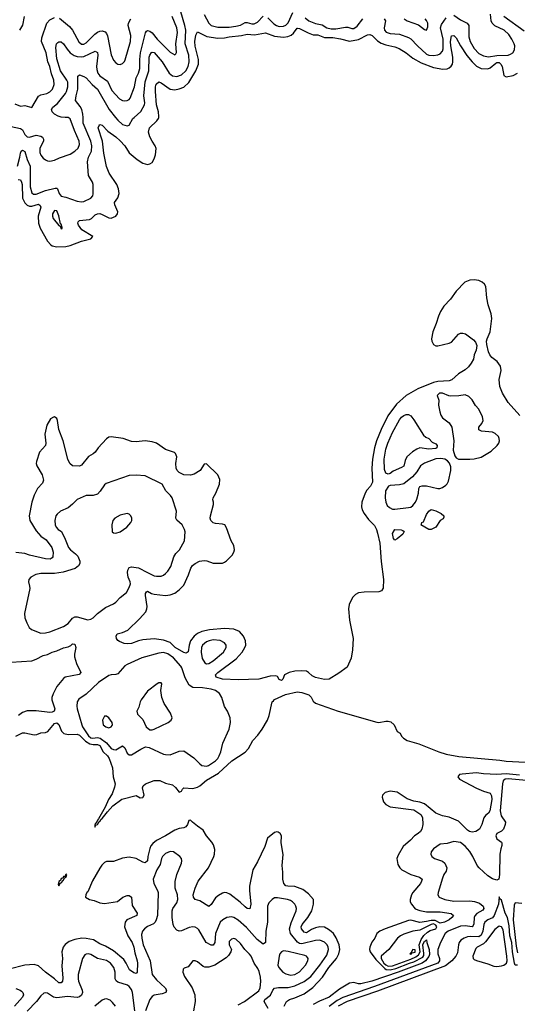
# Model space of a CAD drawing. Header units: inches. Extents: x 1954678 to 2060271, y 904822 to 1016299.
# Tile 212 of 256: x 1973984 to 1978369, y 992186 to 1000861. Entities that reach past the tile are written whole.
import ezdxf

# ---------------------------------------------------------------- set-up
doc = ezdxf.new("R2010")
doc.units = ezdxf.units.IN
doc.header["$MEASUREMENT"] = 0
doc.layers.add('B9070', color=7, linetype='Continuous')
doc.layers.add('B9979', color=7, linetype='Continuous')

msp = doc.modelspace()

# ---------------------------------------------------------------- linework, layer by layer
at = {"layer": 'B9070', "color": 5}
for points, elevation in [([(1973940.6, 1000120.6), (1973990, 1000098.4), (1974030, 1000105.5), (1974092, 1000088), (1974150, 1000189.1), (1974170, 1000199.4), (1974222.9, 1000210), (1974250, 1000227.2), (1974271.5, 1000250), (1974288.2, 1000290), (1974285.6, 1000330), (1974265.4, 1000385.4), (1974250, 1000448.3), (1974232.7, 1000490), (1974217.8, 1000570), (1974175.7, 1000670), (1974179.1, 1000700.9), (1974223.2, 1000830), (1974250, 1000860.5), (1974290, 1000880.4)], 480), ([(1974024.7, 1000890), (1974010, 1000811.8), (1973982, 1000770)], 480), ([(1974384.6, 1000000), (1974350, 1000002), (1974322.7, 1000010), (1974290.8, 1000030), (1974270.8, 1000050), (1974265.3, 1000070), (1974277.2, 1000090), (1974316.2, 1000123.8), (1974387.2, 1000210), (1974397.2, 1000230), (1974407.6, 1000270), (1974406.7, 1000310), (1974399.7, 1000330), (1974344, 1000410), (1974310, 1000517.6), (1974302.3, 1000617.7), (1974307.9, 1000650), (1974318.8, 1000661.2), (1974330, 1000667.6), (1974350, 1000665.3), (1974370, 1000647.8), (1974401.2, 1000601.2), (1974430, 1000570.1), (1974465, 1000545), (1974490, 1000535.8), (1974530, 1000533.5), (1974550, 1000537.8), (1974650, 1000583.9), (1974670, 1000572), (1974672.9, 1000550), (1974660.1, 1000450), (1974662.4, 1000422.4), (1974672.7, 1000390), (1974690, 1000365.7), (1974759, 1000319), (1974796.9, 1000236.9), (1974864.5, 1000164.5), (1974889.3, 1000149.3), (1974907.1, 1000147.1), (1974930, 1000148.2), (1974950, 1000159.6), (1974958.7, 1000170), (1974995.2, 1000270), (1975011.4, 1000350), (1975030, 1000390.3), (1975041.6, 1000430), (1975042.5, 1000510), (1975048.5, 1000570), (1975093.8, 1000746.2), (1975100.8, 1000759.2), (1975110, 1000767.4), (1975130, 1000760.7), (1975150, 1000744.2), (1975194, 1000690), (1975310, 1000574.3), (1975350, 1000550.4), (1975360.5, 1000559.5), (1975366.5, 1000573.5), (1975358.7, 1000650), (1975374.6, 1000750), (1975370, 1000789.6), (1975327.1, 1000890)], 460), ([(1974334.8, 1000874.8), (1974421.5, 1000801.5), (1974449.2, 1000769.2), (1974505.9, 1000665.9), (1974530, 1000646.7), (1974550, 1000646.6), (1974570, 1000656.8), (1974645.7, 1000734.3), (1974670, 1000751.8), (1974690, 1000760.9), (1974710, 1000763.5), (1974735.8, 1000755.8), (1974750, 1000740.3), (1974758.7, 1000718.7), (1974790, 1000550.7), (1974810, 1000503.8), (1974830, 1000481.3), (1974850, 1000470.4), (1974870, 1000467), (1974890, 1000474.9), (1974907.3, 1000492.8), (1974913.5, 1000506.5), (1974960.6, 1000670), (1974963.2, 1000723.2), (1974939.5, 1000810), (1974942.7, 1000830), (1974963.4, 1000870)], 480), ([(1974992.9, 1000000), (1975050, 1000051.2), (1975083.2, 1000110), (1975086.3, 1000130), (1975079.2, 1000190), (1975090, 1000314), (1975120.7, 1000410), (1975124.1, 1000530), (1975130, 1000550.3), (1975146.9, 1000573.1), (1975150, 1000575.9), (1975170, 1000571), (1975238.9, 1000490), (1975302.1, 1000390), (1975330, 1000366.8), (1975370, 1000360.1), (1975410, 1000374.4), (1975448.2, 1000411.8), (1975470, 1000448.2), (1975478.7, 1000490), (1975474.9, 1000550), (1975442.4, 1000650), (1975447.5, 1000770), (1975439.9, 1000810), (1975404.8, 1000930)], 440), ([(1975610, 1000907.3), (1975649.5, 1000830), (1975670, 1000811.4), (1975730, 1000795.4), (1975830, 1000796), (1975890, 1000803.2), (1975930, 1000813.1), (1975970, 1000835.3), (1975990, 1000836.9), (1976030, 1000824.9), (1976050, 1000824.5), (1976079.1, 1000840.9), (1976130, 1000892.9)], 440), ([(1976170, 1000878.1), (1976223.8, 1000823.8), (1976246.9, 1000810), (1976270, 1000802.9), (1976310, 1000803.3), (1976330, 1000812.1), (1976350, 1000833.1), (1976390, 1000923.5)], 440), ([(1976498.6, 1000878.6), (1976532.8, 1000852.8), (1976590, 1000827.9), (1976650, 1000815.7), (1976690, 1000789.2), (1976730, 1000780.5), (1976770, 1000782.3), (1976856.3, 1000796.3), (1976875.6, 1000795.6), (1976910, 1000782.9), (1976930, 1000785.2), (1976956.6, 1000803.4), (1977006.6, 1000870)], 440), ([(1977194.9, 1000870), (1977207.2, 1000850), (1977194.6, 1000790), (1977198.3, 1000770), (1977212.6, 1000752.6), (1977250, 1000738.7), (1977330, 1000732.7), (1977410, 1000705.9), (1977430, 1000692.6), (1977490, 1000630.1), (1977570, 1000559.1), (1977590, 1000550.1), (1977630, 1000545.9), (1977668.2, 1000551.8), (1977690, 1000561.8), (1977710, 1000584), (1977716.5, 1000603.5), (1977715.4, 1000690), (1977692.1, 1000790), (1977700.6, 1000819.4), (1977743.6, 1000876.4)], 440), ([(1977372, 1000870), (1977399.3, 1000850), (1977497.1, 1000817.1), (1977550, 1000775.5), (1977570, 1000768), (1977581.7, 1000798.3), (1977581.7, 1000830), (1977570, 1000855.1), (1977556.3, 1000870)], 460), ([(1977810, 1000900.7), (1977870, 1000859.8), (1977927.9, 1000830), (1977942.6, 1000810), (1977943.4, 1000710), (1977952.5, 1000670), (1977990, 1000608.4), (1978030, 1000564.8), (1978070, 1000543.8), (1978114.3, 1000534.3), (1978190, 1000547.4), (1978289.8, 1000550.2), (1978310, 1000556.5), (1978329.8, 1000570.2), (1978344.2, 1000595.8), (1978348, 1000630), (1978342.8, 1000650), (1978322.3, 1000690), (1978295.8, 1000730), (1978254.8, 1000770), (1978170, 1000808.8), (1978147.9, 1000830), (1978138.5, 1000850), (1978132.2, 1000910)], 440), ([(1978430, 1000761.2), (1978251.3, 1000890)], 420), ([(1975209.6, 1000000), (1975211.5, 1000008.5), (1975207.5, 1000050), (1975188.4, 1000110), (1975179.5, 1000230), (1975181.6, 1000270), (1975187.7, 1000292.3), (1975210, 1000312.9), (1975230, 1000306.2), (1975310, 1000250.7), (1975350, 1000244.2), (1975390, 1000251.1), (1975430, 1000268.2), (1975473.1, 1000306.9), (1975537, 1000410), (1975558.6, 1000470), (1975558.5, 1000510), (1975531.4, 1000628.6), (1975528.1, 1000670), (1975535.4, 1000724.6), (1975550, 1000754.9), (1975633.1, 1000713.1), (1975730, 1000699.3), (1975790, 1000700.4), (1975830, 1000710.6), (1975937.3, 1000722.7), (1975990, 1000733.4), (1976052, 1000728), (1976150, 1000746), (1976230, 1000716.9), (1976310, 1000708.9), (1976346.7, 1000713.3), (1976376.1, 1000723.9), (1976397.9, 1000742.1), (1976430, 1000786.4), (1976433.5, 1000786.5), (1976450, 1000785.3), (1976524.9, 1000744.9), (1976570, 1000728), (1976610, 1000727), (1976670, 1000706), (1976744.1, 1000704.1), (1976810, 1000693.4), (1976890, 1000672.6), (1976970, 1000686.5), (1977050, 1000727.8), (1977070, 1000730.9), (1977090, 1000721.3), (1977136.2, 1000676.2), (1977170, 1000654.4), (1977210, 1000639.3), (1977290, 1000622.8), (1977327.8, 1000607.8), (1977390, 1000570.8), (1977450, 1000521.8), (1977521.3, 1000481.3), (1977630, 1000439.4), (1977714.3, 1000425.7), (1977750, 1000428.2), (1977770, 1000436.6), (1977787.7, 1000452.3), (1977796.9, 1000470), (1977800.9, 1000490), (1977799.9, 1000530), (1977782.3, 1000630), (1977779.9, 1000670), (1977790, 1000719.3), (1977810, 1000721.1), (1977830, 1000701.3), (1977869.6, 1000630), (1977925.3, 1000545.3), (1977970, 1000489.1), (1978010, 1000451.6), (1978050, 1000430.9), (1978110, 1000429.6), (1978130, 1000436.2), (1978180.2, 1000479.8), (1978190, 1000485.1), (1978210, 1000484), (1978225, 1000470), (1978236.6, 1000450), (1978250, 1000370.3), (1978270, 1000359.3), (1978332, 1000370), (1978371.6, 1000390)], 420), ([(1974542, 1000000), (1974541.1, 1000030), (1974531.2, 1000071.2), (1974516.8, 1000096.8), (1974474.8, 1000150), (1974480.2, 1000190), (1974497, 1000250), (1974497.6, 1000362.4), (1974510, 1000374.4), (1974550, 1000362.3), (1974570, 1000350.3), (1974621.4, 1000290), (1974670, 1000248.2), (1974771.3, 1000070), (1974829.3, 1000000)], 440)]:
    msp.add_lwpolyline(points, dxfattribs=dict(at, elevation=elevation))
at = {"layer": 'B9979', "color": 5}
for points, elevation in [([(1973910, 999919.2), (1973990, 999901.4), (1974010, 999890.2), (1974030.1, 999850.1), (1974050, 999828.6), (1974070, 999826.9), (1974130, 999843.5), (1974170, 999835.5), (1974185, 999825), (1974194.2, 999810), (1974192.6, 999790), (1974161.4, 999730), (1974161.1, 999690), (1974170, 999667), (1974190, 999642.6), (1974210, 999625.7), (1974230, 999617), (1974250, 999615.8), (1974290, 999624.4), (1974335.1, 999644.9), (1974430, 999676.5), (1974470, 999701.8), (1974497.8, 999730), (1974510, 999761), (1974507.5, 999790), (1974465.7, 999885.7), (1974430, 999988.5), (1974410, 999998.5), (1974384.6, 1000000)], 460), ([(1973963.9, 999570), (1973985.4, 999650), (1973990, 999686), (1973998.2, 999701.8), (1974010, 999711.3), (1974030, 999698.7), (1974048.5, 999630), (1974075.2, 999570), (1974077.1, 999390), (1974090, 999336.5), (1974104.3, 999324.3), (1974130, 999323.6), (1974210, 999357.4), (1974297.8, 999377.8), (1974310, 999375.8), (1974315.8, 999370), (1974330.3, 999330), (1974347.9, 999307.9), (1974390, 999298.6), (1974490, 999262.3), (1974530, 999255.5), (1974550, 999258.6), (1974610, 999289.3), (1974627.9, 999310), (1974631.9, 999328.1), (1974631.3, 999410), (1974624.8, 999430), (1974589.8, 999490), (1974581, 999610), (1974591.2, 999650), (1974615.9, 999704.1), (1974620.1, 999750), (1974611.2, 999791.2), (1974543.6, 999950), (1974542, 1000000)], 440), ([(1973970, 999452.8), (1973990, 999450.2), (1974000.8, 999430), (1974004.6, 999410), (1974008.2, 999290), (1974028.2, 999248.2), (1974050, 999227.2), (1974070, 999218.8), (1974090, 999219.5), (1974150, 999235.7), (1974165, 999225), (1974170.1, 999210), (1974146.2, 999130), (1974148.7, 999068.7), (1974165.1, 999025.1), (1974228.6, 998910), (1974258.2, 998878.2), (1974270.3, 998870), (1974310, 998859.9), (1974390, 998862.6), (1974430, 998871.9), (1974530, 998911.4), (1974612, 998930), (1974628.2, 998950), (1974532.3, 999010), (1974502.9, 999050), (1974497.2, 999070), (1974500.5, 999079.5), (1974510, 999091.5), (1974598.5, 999101.5), (1974615.3, 999110), (1974650, 999141.2), (1974670, 999151.2), (1974690, 999153.2), (1974710, 999146.5), (1974770, 999116.3), (1974790, 999114), (1974830, 999129), (1974844.8, 999150), (1974847.4, 999170), (1974821, 999230), (1974820.5, 999250), (1974849.2, 999290.8), (1974859.1, 999330), (1974854.6, 999370), (1974839.6, 999410), (1974772.4, 999510), (1974748.5, 999568.5), (1974724.7, 999684.7), (1974713.8, 999790), (1974676.4, 999910), (1974683, 999930), (1974690, 999937), (1974710, 999932.6), (1974760.6, 999880.6), (1974830.2, 999830), (1974870, 999794.7), (1974910, 999748.9), (1974949.2, 999689.2), (1975018.5, 999630), (1975070, 999597.7), (1975110, 999585.6), (1975130, 999590.2), (1975150, 999604.2), (1975170, 999635.6), (1975181.8, 999670), (1975186.2, 999726.2), (1975177.4, 999750), (1975149.9, 999790), (1975129.9, 999830), (1975120.3, 999870), (1975127.6, 999910), (1975193.8, 999970), (1975207.2, 999990), (1975209.6, 1000000)], 420), ([(1974829.3, 1000000), (1974850, 999975), (1974890, 999938.9), (1974930, 999926.3), (1974947.3, 999932.7), (1974981.8, 999990), (1974992.9, 1000000)], 440), ([(1978393, 997373), (1978287.7, 997487.7), (1978237.4, 997570), (1978216, 997630), (1978208.7, 997690), (1978227, 997770), (1978221.6, 997810), (1978191.3, 997850), (1978145.6, 997885.6), (1978128, 997908), (1978115.2, 997935.2), (1978099.5, 997999.5), (1978098.2, 998030), (1978103.1, 998050), (1978130.9, 998110), (1978144.2, 998230), (1978140.3, 998270), (1978113.8, 998350), (1978101.4, 998410), (1978092.1, 998510), (1978080.4, 998530), (1978058.7, 998550), (1978030, 998563.5), (1977990, 998569.8), (1977950, 998566.5), (1977908.3, 998550), (1977829.5, 998470.5), (1977779.6, 998400.4), (1977722.8, 998337.2), (1977691.7, 998290), (1977673.8, 998250), (1977655.4, 998184.6), (1977625.3, 998110), (1977613.6, 998050), (1977615.7, 998030), (1977630, 997998.8), (1977650, 997987.1), (1977670, 997986.7), (1977769.4, 998010.6), (1977790, 998020.1), (1977849.9, 998090), (1977870, 998100.3), (1977890, 998100.8), (1977913.3, 998093.3), (1977982.1, 998042.1), (1978000.9, 998021), (1978011.6, 997991.6), (1978006.9, 997950), (1977990, 997907.3), (1977982, 997870), (1977964.1, 997835.9), (1977938, 997802), (1977910, 997775.2), (1977850, 997741.8), (1977791.8, 997688.2), (1977770, 997680.7), (1977670, 997673.7), (1977630, 997663.5), (1977491.5, 997610), (1977390, 997549.9), (1977305.9, 997474.1), (1977228.6, 997371.4), (1977169.4, 997250.6), (1977127.4, 997150), (1977109.8, 997090.2), (1977092.9, 996990), (1977088.6, 996910), (1977091.9, 996788.1), (1977074.6, 996750), (1977043.9, 996716.1), (1977029, 996690), (1977000.1, 996610), (1976997.6, 996570), (1977003, 996543), (1977018.9, 996510), (1977058.2, 996458.2), (1977110, 996405), (1977128.3, 996368.3), (1977137.1, 996337), (1977156.9, 996250), (1977168.4, 996088.4), (1977189.1, 995930), (1977186.5, 995853.5), (1977171.6, 995828.4), (1977150, 995821.2), (1977018.9, 995818.9), (1976968.8, 995811.1), (1976942.1, 995797.9), (1976917.6, 995770), (1976886.9, 995710), (1976881.6, 995670), (1976891.5, 995570), (1976922.4, 995410), (1976916.9, 995310), (1976904.5, 995235.5), (1976870, 995157.6), (1976796, 995104), (1976710, 995051.1), (1976670, 995048), (1976590, 995066.9), (1976560.9, 995080.9), (1976529.6, 995110), (1976510, 995121), (1976465.3, 995125.3), (1976410, 995121.1), (1976357.3, 995110), (1976318, 995090), (1976302, 995050), (1976290, 995038), (1976270, 995048), (1976254.6, 995074.6), (1976240.4, 995080.4), (1976190, 995078.3), (1976090, 995051.9), (1975910, 995045.2), (1975770, 995049.9), (1975715.9, 995070), (1975709.8, 995090), (1975729.1, 995110), (1975891.5, 995230), (1975944.6, 995290), (1975968.9, 995330), (1975975.5, 995350), (1975974.8, 995390), (1975955.8, 995430), (1975921.4, 995470), (1975872.1, 995492.1), (1975790, 995497.6), (1975655.8, 995484.2), (1975590.3, 995470), (1975550, 995452.9), (1975520.8, 995430), (1975490.1, 995390), (1975476.1, 995350), (1975470, 995291.8), (1975450, 995279.8), (1975430, 995286.1), (1975355.4, 995330), (1975310, 995373.4), (1975250, 995396), (1975170, 995405.7), (1975070, 995397.8), (1975030, 995389), (1974970, 995366.6), (1974930, 995361.7), (1974905.5, 995365.5), (1974863.5, 995383.5), (1974850, 995392), (1974835.6, 995410), (1974833.3, 995430), (1974841.6, 995450), (1974890, 995461), (1974936.3, 995483.7), (1975038.4, 995581.6), (1975094.7, 995645.3), (1975104.3, 995670), (1975106.3, 995690), (1975092.2, 995787.8), (1975093, 995807), (1975100.3, 995819.7), (1975110, 995824.9), (1975145.3, 995805.3), (1975170, 995798.9), (1975270, 995789.3), (1975310, 995794.2), (1975350, 995808.3), (1975390, 995837.7), (1975430, 995878), (1975472.2, 995970), (1975491.1, 996028.9), (1975507.6, 996052.4), (1975530, 996070.2), (1975569.8, 996090.2), (1975610, 996095.5), (1975633, 996093), (1975690, 996074), (1975770, 996072.7), (1975790, 996080.7), (1975806, 996094), (1975855.2, 996144.8), (1975871.1, 996168.9), (1975876.3, 996190), (1975870.9, 996230), (1975849, 996269), (1975805.3, 996385.3), (1975791.8, 996410), (1975770, 996418), (1975710, 996422.2), (1975690, 996427.7), (1975668.7, 996450), (1975663.1, 996470), (1975665.5, 996490), (1975691.2, 996590), (1975692.2, 996610), (1975686.3, 996630), (1975689, 996650), (1975712.7, 996690), (1975743.9, 996770), (1975747.3, 996810), (1975729.7, 996850), (1975630, 996949.3), (1975610, 996944), (1975574.8, 996890), (1975522.3, 996857.7), (1975490, 996847.8), (1975430, 996852.6), (1975390, 996872.6), (1975372.6, 996890), (1975362.4, 996910), (1975359.3, 996950), (1975368.7, 997010), (1975358.2, 997038.2), (1975347.7, 997047.7), (1975270, 997074.8), (1975190, 997129.6), (1975150, 997141.6), (1975090, 997151.6), (1975010, 997142), (1974970, 997144.5), (1974895.3, 997170), (1974790, 997185.1), (1974770, 997183.6), (1974750, 997167.3), (1974676.4, 997090), (1974650, 997052.3), (1974630, 997035.1), (1974590, 997012.7), (1974530, 996935.1), (1974510, 996926.3), (1974450, 996929.7), (1974426, 996950), (1974408, 996990), (1974368, 997150), (1974328.5, 997250), (1974316.9, 997330), (1974310, 997349), (1974290, 997361.2), (1974280.7, 997359.3), (1974256.3, 997343.7), (1974224, 997290), (1974204.4, 997210), (1974215.5, 997130), (1974210.6, 997110), (1974159.3, 997050), (1974133, 996970), (1974130.4, 996950), (1974134.4, 996930), (1974182.4, 996850), (1974194.9, 996805.1), (1974183.4, 996776.6), (1974141.6, 996730), (1974110, 996672.3), (1974090.2, 996610), (1974067.7, 996490), (1974073.2, 996450), (1974130, 996357.6), (1974170, 996312.2), (1974218.4, 996278.4), (1974266.5, 996210), (1974279.6, 996170), (1974276.5, 996130), (1974270, 996119.5), (1974251, 996109), (1974210, 996111.6), (1974070, 996144.3), (1974030, 996159.1), (1973950, 996168.1)], 420), ([(1973910, 995199.6), (1974090, 995212.8), (1974130, 995226.3), (1974190, 995260.9), (1974230, 995269.3), (1974270, 995290.2), (1974310, 995301.6), (1974370, 995327.5), (1974410, 995336.6), (1974433.1, 995346.9), (1974450, 995360.9), (1974470, 995358), (1974479.3, 995330), (1974466.3, 995270), (1974468, 995248), (1974484.7, 995190), (1974523.6, 995110), (1974506.9, 995093.1), (1974385.5, 995070), (1974370, 995057.6), (1974310, 994987.8), (1974277.4, 994922.6), (1974266.4, 994890), (1974266.7, 994870), (1974292.4, 994790), (1974288.5, 994770), (1974270, 994759.3), (1974250, 994757.8), (1974130, 994771.9), (1974070, 994773.4), (1974049, 994771), (1974010, 994756.2), (1973974, 994730)], 420), ([(1973950, 994549), (1974010, 994576.7), (1974030, 994577.1), (1974110, 994560.9), (1974136.1, 994563.9), (1974170, 994577.7), (1974210, 994582.2), (1974231.4, 994590), (1974290, 994659.8), (1974310, 994665.6), (1974330, 994650.2), (1974352, 994592), (1974371.6, 994571.6), (1974410, 994562.1), (1974490, 994566.9), (1974510, 994558.2), (1974564.6, 994504.6), (1974601.8, 994481.8), (1974630, 994474.1), (1974670, 994475.8), (1974690, 994465.7), (1974719.9, 994410), (1974756.6, 994376.6), (1974770.9, 994350.9), (1974802.3, 994270), (1974807.1, 994190), (1974825.5, 994130), (1974820.1, 994099.9), (1974797.9, 994042.1), (1974766, 993990), (1974736.1, 993923.9), (1974679.5, 993820.5), (1974668.9, 993810), (1974657.5, 993782.5), (1974650, 993778.7), (1974645.2, 993765.2), (1974647.5, 993747.5), (1974656.2, 993763.8), (1974670, 993769.2), (1974683.6, 993796.4), (1974690, 993797.7), (1974702.1, 993817.9), (1974710, 993822.3), (1974756.9, 993883.1), (1974804.7, 993935.3), (1974885.4, 993994.6), (1975010, 994027.3), (1975045.9, 994005.9), (1975070, 994007.7), (1975081, 994030), (1975067.3, 994092.7), (1975070.8, 994110), (1975092.6, 994127.4), (1975170, 994159.1), (1975218.5, 994158.5), (1975270, 994135.2), (1975330, 994119.6), (1975355.8, 994095.8), (1975390, 994054), (1975410, 994065.5), (1975417.3, 994082.7), (1975430, 994093.6), (1975510, 994088.9), (1975550, 994099.5), (1975570, 994111), (1975630, 994162.4), (1975737.3, 994222.7), (1975852.8, 994330), (1975971, 994409), (1975999.7, 994440.3), (1976038.9, 994510), (1976082.5, 994557.5), (1976121.7, 994610), (1976167.7, 994690), (1976181.7, 994730), (1976209.7, 994850), (1976219.3, 994860.7), (1976230, 994870.5), (1976325.1, 994914.9), (1976430, 994940.5), (1976470, 994934.4), (1976532.2, 994912.2), (1976553, 994893), (1976570, 994855.8), (1976590, 994840.7), (1976790, 994770.2), (1977130, 994671.8), (1977150, 994668.8), (1977210, 994681.5), (1977230, 994681.3), (1977254.3, 994674.3), (1977283.2, 994650), (1977310, 994590.4), (1977335.6, 994575.6), (1977348.4, 994550), (1977366.5, 994530), (1977399.5, 994510), (1977502.5, 994482.5), (1977677.1, 994410), (1977742, 994390), (1977854.8, 994370), (1978216.2, 994336.2), (1978270, 994327.7), (1978438.6, 994318.6)], 420), ([(1978390, 994204), (1978270, 994216.6), (1978190, 994212), (1978070, 994216.5), (1978010, 994225.2), (1977884.6, 994215.4), (1977859.3, 994210), (1977850, 994199.5), (1977846.5, 994190), (1977860.8, 994170), (1978010, 994089.4), (1978070, 994064.8), (1978130, 994046.7), (1978143.2, 994023.2), (1978143.8, 993990), (1978126.4, 993890), (1978114.3, 993870), (1978089.6, 993850.4), (1978075.4, 993830), (1978057.2, 993770), (1978035, 993730), (1978004.4, 993710), (1977970, 993703.5), (1977948.3, 993708.3), (1977930, 993721.3), (1977850, 993799.1), (1977770, 993834.6), (1977710, 993847.3), (1977650, 993871.1), (1977550, 993951.7), (1977510, 993968.3), (1977457.3, 993977.3), (1977397.4, 993997.4), (1977310, 994054), (1977250, 994062.9), (1977206.1, 994053.9), (1977182, 994030), (1977178.5, 994010), (1977188.9, 993970), (1977210, 993946.5), (1977250, 993927.3), (1977458.6, 993898.6), (1977518.7, 993858.7), (1977533.6, 993833.6), (1977537.5, 993770), (1977527.1, 993730), (1977516.3, 993710), (1977494.9, 993690), (1977461.8, 993670), (1977427.4, 993632.6), (1977363.5, 993576.5), (1977318.7, 993501.3), (1977308.4, 993471.6), (1977317.8, 993417.8), (1977333.8, 993390), (1977351.7, 993370), (1977430, 993331), (1977506.5, 993306.5), (1977530.3, 993290), (1977526.3, 993270), (1977515.8, 993250), (1977449.1, 993170), (1977438, 993150), (1977424.9, 993110), (1977426, 993090), (1977435.8, 993070), (1977470, 993027.3), (1977510, 993012.5), (1977570, 993002.2), (1977690, 993000.7), (1977785.7, 992985.7), (1977806.4, 992970), (1977791.4, 992950), (1977768, 992930), (1977727, 992910), (1977690, 992900.9), (1977644.2, 992924.2), (1977610, 992924.4), (1977570, 992914.8), (1977510, 992908.1), (1977430, 992928.9), (1977410, 992925.2), (1977204.6, 992850), (1977156.5, 992830), (1977131.3, 992810), (1977112.2, 992770), (1977087, 992733), (1977069.2, 992690.8), (1977067.2, 992670), (1977073.9, 992650), (1977122.5, 992582.5), (1977201.4, 992501.4), (1977214.2, 992494.2), (1977250, 992491), (1977299.5, 992500.5), (1977418.5, 992550), (1977458.2, 992561.8), (1977537.6, 992602.4), (1977544.2, 992615.8), (1977545.4, 992634.6), (1977537.4, 992710), (1977550, 992743.1), (1977557.3, 992742.7), (1977570, 992753.7), (1977571.8, 992730), (1977592.1, 992670), (1977595.2, 992624.8), (1977590, 992607.3), (1977560.7, 992570), (1977530.2, 992550), (1977318.2, 992470), (1977086.4, 992390), (1976990, 992366.6), (1976970, 992367.2), (1976930, 992378.8), (1976890, 992372), (1976801.8, 992318.2), (1976711, 992249), (1976625.7, 992214.3), (1976570, 992183.2)], 420), ([(1978450, 994158.9), (1978290, 994172.7), (1978263.5, 994170), (1978245.5, 994154.5), (1978238.2, 994130), (1978217.1, 993890), (1978227.1, 993847.1), (1978263.9, 993790), (1978262.7, 993770), (1978247.6, 993730), (1978230, 993712.4), (1978188.5, 993690), (1978180.3, 993670), (1978190, 993645.5), (1978230, 993616), (1978233.7, 993606.3), (1978233.4, 993586.6), (1978223.1, 993556.9), (1978215.8, 993510), (1978213.8, 993330), (1978206.3, 993290), (1978190, 993279.4), (1978150, 993291.2), (1978110, 993319), (1978032.5, 993390), (1978015, 993410), (1977977.8, 993490), (1977950, 993533), (1977910, 993579.4), (1977870, 993610.7), (1977810, 993619.3), (1977750, 993603.7), (1977690, 993596.1), (1977630, 993556.3), (1977610.4, 993530), (1977608.5, 993510), (1977614.9, 993490), (1977640.5, 993470), (1977710, 993446.3), (1977729.4, 993429.4), (1977747.5, 993390), (1977741.3, 993358.7), (1977723.2, 993330), (1977710, 993297), (1977671.5, 993170), (1977670.3, 993150), (1977680.4, 993130), (1977730, 993110.2), (1977810, 993096.3), (1977950, 993096.6), (1977991.4, 993091.4), (1978037, 993077), (1978068.2, 993050), (1978074, 993030), (1978065.5, 993014.5), (1978013.9, 992986.1), (1977994.6, 992965.4), (1977987.9, 992950), (1977985.1, 992894.9), (1977979.8, 992880.2), (1977970, 992869.9), (1977910, 992878), (1977870, 992873.9), (1977760.3, 992830), (1977734.4, 992810), (1977691, 992730), (1977670.1, 992669.9), (1977669.3, 992630.7), (1977682.8, 992590), (1977684.6, 992570), (1977670, 992549.9), (1977110, 992342.7), (1976832.8, 992247.2), (1976781.6, 992218.4), (1976710, 992166.6)], 440), ([(1976315.1, 992170), (1976333.8, 992210), (1976362.4, 992230), (1976410, 992244.6), (1976490, 992279.5), (1976566.7, 992333.3), (1976653.3, 992426.7), (1976708.2, 992510), (1976775.9, 992590), (1976797, 992630), (1976804.6, 992670), (1976799.7, 992710), (1976773.4, 992773.4), (1976750, 992809.1), (1976730, 992829.1), (1976706.7, 992846.7), (1976670, 992865), (1976630, 992869.3), (1976590, 992859.9), (1976554.7, 992845.3), (1976510, 992815.8), (1976490, 992821.7), (1976466.2, 992850), (1976464.1, 992870), (1976474.6, 992890), (1976521.9, 992950), (1976557, 993010), (1976573.7, 993070), (1976572.2, 993110), (1976530, 993159), (1976478.8, 993198.8), (1976410, 993223), (1976346.1, 993226.1), (1976330, 993231.5), (1976310.5, 993250), (1976302.6, 993290), (1976303.4, 993350), (1976298.2, 993410), (1976305.3, 993505.3), (1976288.7, 993610), (1976289.7, 993669.7), (1976279.7, 993690), (1976262, 993702), (1976250, 993705.1), (1976230, 993701), (1976166.7, 993650), (1976142.9, 993577.1), (1976079.7, 993440.3), (1976038.8, 993370), (1976008.6, 993228.6), (1976007.9, 993190), (1976020.6, 993070), (1976011.1, 993028.9), (1975990, 993031.1), (1975970, 993044.5), (1975926.7, 993086.7), (1975835.8, 993155.8), (1975810, 993168.1), (1975790, 993170.7), (1975770, 993165.8), (1975735.1, 993144.9), (1975710, 993124.4), (1975670, 993065.6), (1975650, 993047), (1975570, 993098.3), (1975529.4, 993110), (1975514.7, 993130), (1975513.3, 993150), (1975530, 993210.5), (1975558, 993270), (1975647.9, 993390), (1975696.2, 993490), (1975702, 993510), (1975703.1, 993550), (1975690.9, 993590), (1975676.2, 993616.2), (1975629.9, 993669.9), (1975602, 993722), (1975550, 993754.8), (1975506.3, 993790), (1975490, 993809.6), (1975473, 993807), (1975461.3, 993770), (1975448.2, 993750), (1975430, 993739.8), (1975390, 993736.4), (1975350, 993720.8), (1975267.4, 993670), (1975188.9, 993630), (1975156.3, 993603.7), (1975138.8, 993581.2), (1975130, 993559.6), (1975112.4, 993490), (1975109.5, 993450.5), (1975090, 993433), (1975070, 993439), (1975010, 993470.9), (1974950, 993482.2), (1974890, 993472.7), (1974810, 993444.8), (1974750, 993444.1), (1974730, 993436.2), (1974706.7, 993413.3), (1974690, 993386.8), (1974626.3, 993273.7), (1974584, 993176), (1974576.3, 993170), (1974567.7, 993150), (1974564.9, 993130), (1974598.8, 993110), (1974640.2, 993100.2), (1974690, 993081.3), (1974730, 993074), (1974846.6, 993093.4), (1974892.8, 993130), (1974930, 993143.8), (1974950, 993143.5), (1974968.9, 993130), (1974976.2, 993056.2), (1975018.2, 992990), (1975014.9, 992970), (1974929.1, 992930), (1974912.2, 992910), (1974907.1, 992870), (1974936.1, 992790), (1974975.5, 992730), (1974991, 992690), (1974999.2, 992639.2), (1975020.1, 992570), (1975022, 992550), (1975018.2, 992470), (1975010, 992456.3), (1974990, 992462.3), (1974950.9, 992490), (1974923.6, 992550), (1974901.2, 992581.2), (1974810, 992658.2), (1974739.5, 992699.5), (1974690, 992720.4), (1974633.1, 992753.1), (1974570, 992767), (1974531.6, 992768.4), (1974470, 992758.4), (1974420.9, 992739.1), (1974385.4, 992714.6), (1974367.6, 992690), (1974354.3, 992650), (1974361, 992590), (1974354.6, 992525.4), (1974364.4, 992415.6), (1974362.4, 992390), (1974350, 992375.1), (1974330, 992375.6), (1974291.9, 992411.9), (1974212.1, 992470), (1974150, 992526.5), (1974110, 992538.4), (1974028.4, 992531.6), (1973890, 992496)], 420), ([(1976173.8, 992150), (1976138, 992210), (1976143.5, 992230), (1976193.9, 992266.1), (1976214.4, 992310), (1976230.6, 992329.4), (1976264.6, 992335.4), (1976350, 992335.5), (1976410, 992347.7), (1976490, 992386.2), (1976549.2, 992430), (1976630, 992531.7), (1976690, 992620.2), (1976704.9, 992670), (1976703, 992690), (1976694.3, 992710), (1976670, 992734.1), (1976630, 992750.5), (1976590, 992749.3), (1976470, 992719.9), (1976450, 992723.1), (1976433.6, 992733.6), (1976369.5, 992809.5), (1976361.1, 992850), (1976374.9, 992905.1), (1976420.2, 993010), (1976422.9, 993030), (1976418.8, 993050), (1976408.5, 993070), (1976388.3, 993090), (1976370, 993100.2), (1976342.7, 993110), (1976254.7, 993125.3), (1976230, 993123.5), (1976210, 993109.7), (1976180.8, 993079.2), (1976168, 993052), (1976167.5, 992910), (1976153.4, 992830), (1976150.7, 992730), (1976130, 992714.8), (1976077.7, 992757.7), (1975981.9, 992861.9), (1975910, 992928.2), (1975870, 992951.4), (1975850, 992956.2), (1975810, 992950.8), (1975775.3, 992930), (1975751, 992909), (1975710.8, 992810), (1975702.2, 992730), (1975690, 992708.5), (1975670, 992706.4), (1975627.6, 992730), (1975561.6, 992841.6), (1975550, 992855.1), (1975530, 992867), (1975510, 992869.8), (1975476.5, 992863.5), (1975410, 992832.9), (1975390, 992831.9), (1975370, 992839.2), (1975344.7, 992864.7), (1975336.2, 992890), (1975329, 992950), (1975328.9, 993010), (1975334.6, 993030), (1975370, 993081.5), (1975378.4, 993110), (1975376, 993150), (1975354.3, 993210), (1975352.9, 993267.1), (1975369.6, 993330), (1975409.5, 993430), (1975413.6, 993450), (1975409.4, 993470), (1975396, 993490), (1975339.3, 993530), (1975310, 993534), (1975270, 993514.8), (1975241.7, 993490), (1975232.9, 993470), (1975222.4, 993417.6), (1975192.4, 993370), (1975161.3, 993290), (1975166.4, 993250), (1975198.7, 993190), (1975204.6, 993170), (1975197.2, 992970), (1975187.7, 992930), (1975178.2, 992910), (1975164.2, 992895.8), (1975110, 992870.7), (1975082.7, 992850), (1975064.9, 992830), (1975057.7, 992802.3), (1975059.5, 992770), (1975073.2, 992710), (1975135, 992570), (1975152, 992450), (1975190, 992402.9), (1975267.2, 992330), (1975278.4, 992310), (1975270.7, 992290), (1975240.7, 992279.3), (1975170, 992266.4), (1975150, 992254.6), (1975130.1, 992230), (1975092.5, 992130)], 440), ([(1978370, 992531.5), (1978350, 992529.7), (1978343.2, 992550), (1978326.8, 992650), (1978320.8, 992730), (1978304.7, 992790), (1978298.8, 992878.8), (1978281.9, 992950), (1978263.4, 992990), (1978230, 993102.7), (1978216.6, 993116.6), (1978210, 993131.8), (1978203.8, 993070), (1978166.5, 992970), (1978150.4, 992949.6), (1978110, 992929.4), (1978083.7, 992910), (1978074.7, 992890), (1978065, 992830), (1978050, 992795.7), (1978030, 992781.9), (1977955.2, 992784.8), (1977930, 992781.1), (1977900.3, 992770), (1977872.3, 992750), (1977857.4, 992730), (1977850.1, 992710), (1977840.8, 992639.2), (1977828.5, 992611.5), (1977793.4, 992570), (1977735, 992525), (1977136.5, 992303.5), (1976869.4, 992210), (1976791.8, 992170)], 460), ([(1978410, 993073.8), (1978350, 993079.3), (1978340.2, 993059.8), (1978334.1, 992930), (1978359.1, 992699.1), (1978370, 992641)], 460), ([(1975910, 992182.7), (1975964, 992210), (1976090, 992305.3), (1976103.9, 992330), (1976107.7, 992387.7), (1976105.2, 992425.2), (1976094.8, 992474.8), (1976082.7, 992502.7), (1976048.8, 992550), (1976022.5, 992610), (1976010, 992627.3), (1975967.1, 992670), (1975930, 992722.4), (1975890, 992759.7), (1975870, 992766.2), (1975850, 992760.3), (1975830, 992738.9), (1975828.9, 992710), (1975849.2, 992670), (1975845.2, 992650), (1975824.2, 992615.8), (1975803.8, 992596.2), (1975702.4, 992530), (1975650, 992514), (1975614, 992514), (1975600.3, 992520.3), (1975550, 992561.1), (1975530, 992569.6), (1975510.5, 992569.5), (1975470, 992517), (1975434.2, 992505.8), (1975424, 992496), (1975421.5, 992470), (1975435.2, 992430), (1975503.1, 992330), (1975527.5, 992270), (1975531.5, 992210), (1975516.9, 992130)], 460), ([(1974998.3, 992130), (1974977.4, 992290), (1974970, 992316.3), (1974950, 992344), (1974935.1, 992355.1), (1974850, 992381.8), (1974834.3, 992394.3), (1974825.8, 992410), (1974824.5, 992470), (1974813.8, 992510), (1974784.4, 992550), (1974750, 992573.6), (1974669.5, 992590), (1974610, 992623.9), (1974590, 992629.8), (1974570, 992627.1), (1974559.2, 992620.8), (1974536.1, 992590), (1974500.6, 992450), (1974498, 992410), (1974502.2, 992390), (1974533.9, 992310), (1974537.4, 992290), (1974530, 992267.6), (1974510, 992251.7), (1974490, 992245.6), (1974406.1, 992253.9), (1974310, 992242.1), (1974282, 992250), (1974230, 992283.5), (1974210, 992288), (1974196.9, 992283.1), (1974170, 992259.7), (1974131.2, 992210), (1974050, 992125.3)], 440), ([(1973950, 992324.4), (1973988.7, 992310), (1974000.9, 992300.9), (1974012.4, 992290), (1974016.6, 992270), (1974008.7, 992250), (1973939.5, 992170)], 420), ([(1974829.2, 992169.2), (1974802.9, 992202.9), (1974781.6, 992221.6), (1974750, 992233.1), (1974730, 992230.9), (1974710, 992222.3), (1974646.7, 992170)], 460)]:
    msp.add_lwpolyline(points, dxfattribs=dict(at, elevation=elevation))
for points, elevation in [([(1974290, 999181.2), (1974274, 999150), (1974273.4, 999130), (1974280.3, 999110), (1974330, 999047.3), (1974341, 999041), (1974350, 999018), (1974358, 999022), (1974359, 999030), (1974350, 999059), (1974343.7, 999063.7), (1974330, 999132.3), (1974310, 999176)], 440), ([(1977710, 997571.7), (1977682.4, 997570), (1977662.6, 997550), (1977677.6, 997510), (1977675.9, 997464.1), (1977686, 997406), (1977696.2, 997376.2), (1977710, 997353.7), (1977768.9, 997308.9), (1977790.8, 997270.8), (1977811.1, 997150), (1977803.2, 997070), (1977819.4, 997019.4), (1977830, 997000.5), (1977850, 996990.3), (1977950, 996989.3), (1977990, 996992.3), (1978050, 997006.5), (1978140.2, 997059.8), (1978190.5, 997109.5), (1978205.3, 997130), (1978212.4, 997150), (1978210.7, 997170), (1978202.4, 997190), (1978175.6, 997215.6), (1978150, 997226.8), (1978054.7, 997234.7), (1978030, 997247.1), (1978030, 997270.6), (1978056.6, 997303.4), (1978067.8, 997330), (1978063.8, 997363.8), (1978029.5, 997430), (1978001.7, 997461.7), (1977972.7, 997512.7), (1977942.9, 997542.9), (1977910, 997557.6), (1977853.5, 997546.5), (1977783.4, 997543.4), (1977766.5, 997546.5)], 440), ([(1977590, 997076.9), (1977510, 997088.2), (1977482.4, 997077.6), (1977445.6, 997054.4), (1977396.5, 997010), (1977382.3, 996977.7), (1977370, 996928.8), (1977350, 996914.8), (1977275.7, 996884.3), (1977250, 996863.1), (1977230, 996856.4), (1977210, 996864.8), (1977198.8, 996898.8), (1977194.8, 996990), (1977210, 997076.9), (1977228.9, 997131.1), (1977270, 997223.2), (1977330, 997334.8), (1977350, 997358), (1977370, 997372.7), (1977390, 997382.2), (1977410, 997382.6), (1977430, 997370.5), (1977456.6, 997336.6), (1977542.2, 997202.2), (1977563, 997183), (1977590.4, 997170), (1977619.5, 997139.5), (1977650, 997125.7), (1977662.7, 997110), (1977659, 997090), (1977650, 997084.7)], 420), ([(1977695.1, 996995.1), (1977650, 996990.9), (1977550, 996955), (1977516.5, 996930), (1977482.4, 996877.6), (1977445.4, 996834.6), (1977368.2, 996771.8), (1977330, 996762.4), (1977250, 996758.4), (1977233.1, 996750), (1977207.9, 996710), (1977203.3, 996650), (1977209.5, 996610), (1977222.4, 996582.4), (1977242.1, 996562.1), (1977270, 996550.2), (1977290, 996549.2), (1977410, 996563.2), (1977430, 996567.3), (1977450, 996581.7), (1977471.6, 996610), (1977482.7, 996637.3), (1977498.3, 996690), (1977501.2, 996730), (1977511.6, 996748.4), (1977530, 996754.5), (1977570, 996754.3), (1977670, 996731.8), (1977687.9, 996732.1), (1977710, 996740.5), (1977739.2, 996760.8), (1977750, 996770.6), (1977763.1, 996796.9), (1977784.2, 996890), (1977783.1, 996923.1), (1977773.1, 996953.1), (1977753.5, 996973.5), (1977730, 996988.3)], 440), ([(1975010, 996847.2), (1974950, 996844), (1974746.1, 996773.9), (1974730, 996762.9), (1974693.5, 996706.5), (1974670, 996681.1), (1974631.2, 996668.8), (1974570, 996668.7), (1974490, 996635.4), (1974450, 996594), (1974410, 996561.3), (1974342, 996530), (1974313.9, 996506.1), (1974303.1, 996490), (1974293.7, 996450), (1974295.6, 996410), (1974304.4, 996390), (1974321.7, 996370), (1974350.9, 996350.9), (1974384.8, 996284.8), (1974413.2, 996210), (1974430.7, 996190.7), (1974476.7, 996156.7), (1974495.5, 996135.5), (1974514.7, 996090), (1974513, 996070), (1974501.8, 996050), (1974472.9, 996027.1), (1974366.3, 995993.7), (1974290, 995980.9), (1974170, 995982.2), (1974127.4, 995972.6), (1974080.7, 995950), (1974063, 995930), (1974060.4, 995910), (1974071.4, 995871.4), (1974072.6, 995850), (1974024.9, 995630), (1974028.7, 995590), (1974046.5, 995546.5), (1974066.1, 995506.1), (1974087.2, 995487.2), (1974170, 995457.1), (1974210, 995458.7), (1974250, 995467.7), (1974370, 995514.7), (1974410, 995542.7), (1974450, 995587.4), (1974470, 995600.2), (1974490, 995601.5), (1974585.4, 995574.6), (1974610, 995580.3), (1974630, 995590.4), (1974670, 995630.4), (1974738.9, 995681.1), (1974810, 995714.3), (1974830, 995728.9), (1974869.7, 995770), (1974924.7, 995815.3), (1974950, 995859.3), (1974959.2, 995890), (1974957.5, 995910), (1974940.9, 995950), (1974934.9, 995990), (1974935.7, 996010), (1974950, 996034.2), (1974970, 996040.7), (1975031, 996031), (1975110, 995989.4), (1975170, 995962.2), (1975190, 995957.6), (1975230, 995959.6), (1975250, 995967.9), (1975270, 995981.1), (1975290, 996003.1), (1975315.8, 996044.2), (1975341.5, 996130), (1975361, 996159), (1975391.2, 996190), (1975435.1, 996270), (1975442, 996350), (1975437, 996370), (1975416, 996410), (1975370, 996453.2), (1975359.5, 996470), (1975366.9, 996530), (1975328, 996648), (1975314, 996670), (1975271, 996710), (1975238, 996770), (1975090, 996841.1)], 440), ([(1977610, 996369.1), (1977589.3, 996370), (1977518, 996410), (1977524.7, 996415.3), (1977529.2, 996430), (1977541.5, 996438.5), (1977570, 996502), (1977590, 996530.6), (1977610, 996546.8), (1977650, 996534), (1977698, 996510), (1977721, 996490), (1977722, 996478), (1977716.9, 996463.1), (1977690, 996448), (1977650.3, 996390)], 420), ([(1974930, 996509.2), (1974870, 996496), (1974821, 996470), (1974804, 996450), (1974796, 996410), (1974798, 996350), (1974810, 996341), (1974830, 996337.3), (1974870, 996348.2), (1974929, 996390), (1974962.7, 996430), (1974972.3, 996450), (1974972.7, 996470), (1974964, 996490), (1974950, 996504)], 460), ([(1977290, 996275.3), (1977279, 996290), (1977270, 996334), (1977289, 996370), (1977346.4, 996366.4), (1977361, 996361), (1977371, 996351), (1977361, 996330), (1977310, 996288.7)], 420), ([(1975690, 995397.2), (1975653, 995390), (1975630, 995379.5), (1975596.3, 995350), (1975586.7, 995330), (1975582.6, 995290), (1975592.5, 995232.5), (1975615, 995195), (1975630, 995187.5), (1975650, 995189.4), (1975690, 995211.2), (1975779.3, 995290), (1975802.7, 995330), (1975803.1, 995350), (1975790, 995372.3), (1975751.7, 995391.7)], 440), ([(1975250, 995285.9), (1975210, 995280.7), (1975060, 995240), (1974930, 995181.5), (1974910, 995168.2), (1974850, 995098), (1974830, 995090.9), (1974790, 995089.8), (1974770, 995084.5), (1974678.1, 995021.9), (1974570, 994917.4), (1974505.8, 994874.2), (1974490.3, 994850), (1974487.8, 994812.2), (1974491.3, 994790), (1974531.1, 994650), (1974538.2, 994630), (1974590, 994552.1), (1974610, 994534.9), (1974627, 994530), (1974670, 994537), (1974691.9, 994531.9), (1974749.6, 994490), (1974790, 994439.5), (1974810, 994430.2), (1974830, 994428.1), (1974890, 994464.4), (1974910, 994447.3), (1974930, 994397.6), (1974950, 994383.5), (1974970, 994385.2), (1975050, 994433.5), (1975093.5, 994453.5), (1975124.7, 994450), (1975250, 994390.6), (1975270, 994386), (1975310, 994385.5), (1975390, 994417.3), (1975430, 994418.8), (1975518.7, 994358.7), (1975570, 994304.9), (1975590, 994290.7), (1975630, 994283.8), (1975648.7, 994290), (1975710, 994331.3), (1975729.3, 994350.7), (1975743.2, 994376.8), (1975757.2, 994410), (1975772.9, 994487.1), (1975829.4, 994610.6), (1975842.7, 994670), (1975838, 994710), (1975816, 994770), (1975789.3, 994810), (1975766.6, 994890), (1975744.8, 994924.8), (1975710, 994952), (1975670, 994963.7), (1975594.2, 994974.2), (1975510, 994978.4), (1975476.9, 994996.9), (1975442.9, 995062.9), (1975413.4, 995150), (1975404.2, 995164.2), (1975338.7, 995238.7), (1975290, 995273.7)], 440), ([(1975230, 995018.7), (1975210, 995018.4), (1975194, 995010), (1975110, 994945.7), (1975055.3, 994870), (1975045.5, 994850), (1975034.6, 994805.4), (1975016, 994770), (1975023, 994743), (1975070, 994696.3), (1975099, 994630), (1975130, 994605.1), (1975150, 994604), (1975170, 994609.3), (1975292.8, 994670), (1975319, 994690), (1975326.2, 994710), (1975312.3, 994750), (1975257.9, 994837.9), (1975237.3, 994890), (1975228, 994950), (1975236, 995010)], 460), ([(1974730, 994723.7), (1974712.4, 994690), (1974719.5, 994650), (1974742, 994630), (1974770, 994623.6), (1974789.3, 994630), (1974797.4, 994642.6), (1974801.3, 994650), (1974797.4, 994670), (1974769.4, 994710), (1974750, 994723.6)], 460), ([(1974393.6, 993333.6), (1974386.8, 993326.8), (1974386.8, 993313.2), (1974370, 993311.6), (1974362.8, 993297.2), (1974350, 993295.1), (1974342, 993278), (1974330, 993268.7), (1974322.5, 993242.5), (1974330, 993231.3), (1974344.7, 993255.3), (1974350, 993256), (1974370, 993281), (1974378, 993302), (1974392.7, 993310), (1974398, 993330)], 420), ([(1977630, 992894.2), (1977610, 992890.1), (1977510, 992839.7), (1977450, 992831.9), (1977370, 992803), (1977340.2, 992790), (1977314.7, 992770), (1977237.6, 992670), (1977170, 992609.3), (1977168.2, 992590), (1977193.5, 992550), (1977210, 992533.1), (1977230, 992523.2), (1977270, 992526.7), (1977430, 992582.6), (1977475.8, 992604.2), (1977499.2, 992620.8), (1977512.6, 992650), (1977505.5, 992710), (1977521.4, 992758.6), (1977546.4, 992793.6), (1977577.8, 992822.2), (1977602.2, 992837.8), (1977650.2, 992849.8), (1977660.5, 992870), (1977650, 992883.6)], 440), ([(1978210, 992873.6), (1978170, 992846.2), (1978090, 992735.3), (1978070, 992719.6), (1978015.2, 992690), (1978002.8, 992677.2), (1977978.6, 992610), (1977978.9, 992590), (1977990, 992579.6), (1978010, 992571.3), (1978110, 992542.7), (1978162, 992522), (1978190, 992519.7), (1978230, 992525.7), (1978250, 992531.8), (1978273.8, 992550), (1978278.8, 992570), (1978278.2, 992610), (1978243.4, 992843.4), (1978230, 992869.8)], 480), ([(1976310, 992656.8), (1976290.2, 992649.8), (1976275.8, 992630), (1976270.2, 992610), (1976260.2, 992530), (1976268.1, 992510), (1976301.5, 992470), (1976330, 992453.5), (1976370, 992443.9), (1976410, 992449.5), (1976450, 992473.7), (1976501.5, 992530), (1976523.1, 992570), (1976525.1, 992590), (1976519.7, 992599.7), (1976511.3, 992610), (1976496.3, 992616.3), (1976350, 992652.2)], 460), ([(1977450, 992669.3), (1977435.5, 992650), (1977438, 992642), (1977430, 992641.2), (1977423, 992630), (1977430, 992628.1), (1977438, 992630), (1977441.2, 992638.8), (1977470, 992646.5), (1977470, 992666.6)], 460)]:
    msp.add_lwpolyline(points, close=True, dxfattribs=dict(at, elevation=elevation))

doc.saveas('drawing.dxf')
